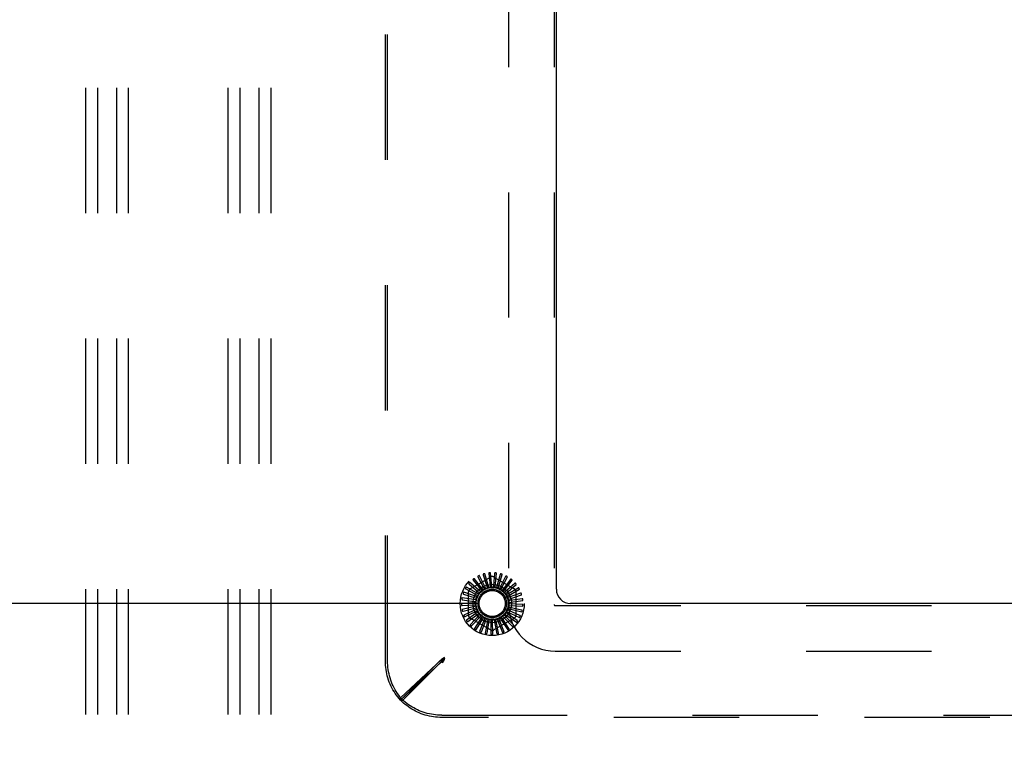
# Model space of a CAD drawing. Header units: inches. Extents: x 0 to 200, y 0 to 129.
# Tile 18 of 43: x 21.49 to 30.13, y 105.07 to 111.38. Entities that reach past the tile are written whole.
import ezdxf

# ---------------------------------------------------------------- set-up
doc = ezdxf.new("R2010")
doc.units = ezdxf.units.IN
doc.header["$LTSCALE"] = 11
doc.header["$MEASUREMENT"] = 0
doc.linetypes.add('HIDDEN', pattern=[0.2, 0.1, -0.1])
doc.layers.get('0').update_dxf_attribs({"linetype": 'CONTINUOUS'})
doc.layers.add('DEFAULT_2', color=8, linetype='HIDDEN')
doc.layers.add('DIMENSIONS', color=7, linetype='CONTINUOUS')
doc.styles.get("Standard").update_dxf_attribs({"font": 'arial.ttf'})
doc.dimstyles.new('DIMSTYLE_1', dxfattribs={"dimtxt": 0.882353, "dimasz": 1.176471, "dimexe": 0.09, "dimexo": 0.07, "dimgap": 0.0375, "dimtad": 0, "dimtih": 1, "dimtoh": 1, "dimzin": 4, "dimdsep": 46, "dimtxsty": 'Standard', "dimblk": '_FILLED', "dimblk1": '_FILLED', "dimblk2": '_FILLED', "dimcen": 0.09, "dimazin": 1, "dimtfac": 1, "dimtdec": 3, "dimtofl": 0, "dimtmove": 0, "dimatfit": 3, "dimldrblk": '_FILLED', "dimfxl": 0, "dimtolj": 1, "dimtzin": 4, "dimarcsym": 0})

# ---------------------------------------------------------------- blocks, each defined once
blk = doc.blocks.new('_FILLED')
at = {"color": 0, "linetype": 'ByBlock'}
blk.add_solid([(0, 0), (-1, 0.2), (-1, -0.2)], dxfattribs=at)
blk = doc.blocks.new('*D20')
at = {"layer": 'DIMENSIONS', "color": 2, "linetype": 'Continuous'}
for p, q in [((25.499, 114.2593), (15.3976, 114.2593)), ((16.4564, 114.2593), (16.4564, 111.1416)), ((16.4564, 106.2593), (16.4564, 109.3769)), ((25.499, 106.2593), (15.3976, 106.2593))]:
    blk.add_line(p, q, dxfattribs=at)
at = {"layer": 'DIMENSIONS', "color": 2, "linetype": 'Continuous', "xscale": 1.1764705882, "yscale": 1.1764705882, "zscale": 1.1764705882}
for p, rotation in [((16.4564, 114.2593), 90), ((16.4564, 106.2593), 270)]:
    blk.add_blockref('_FILLED', p, dxfattribs=dict(at, rotation=rotation))
at = {"layer": 'DIMENSIONS', "color": 2, "linetype": 'Continuous', "insert": (16.4564, 110.7004), "char_height": 0.88235, "width": 2.39777, "attachment_point": 2, "line_spacing_factor": 0.9}
blk.add_mtext('8.00', dxfattribs=at)
blk = doc.blocks.new('*D21')
at = {"layer": 'DIMENSIONS', "color": 2, "linetype": 'Continuous'}
for p, q in [((16.4564, 106.2593), (16.4564, 108.6122)), ((25.499, 106.2593), (15.3976, 106.2593)), ((17.745, 102.2593), (15.3976, 102.2593)), ((16.4564, 102.2593), (16.4564, 99.9063))]:
    blk.add_line(p, q, dxfattribs=at)
at = {"layer": 'DIMENSIONS', "color": 2, "linetype": 'Continuous', "xscale": 1.1764705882, "yscale": 1.1764705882, "zscale": 1.1764705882}
for p, rotation in [((16.4564, 106.2593), 270), ((16.4564, 102.2593), 90)]:
    blk.add_blockref('_FILLED', p, dxfattribs=dict(at, rotation=rotation))
at = {"layer": 'DIMENSIONS', "color": 2, "linetype": 'Continuous', "insert": (16.4564, 104.7004), "char_height": 0.88235, "width": 2.39777, "attachment_point": 2, "line_spacing_factor": 0.9}
blk.add_mtext('4.00', dxfattribs=at)

msp = doc.modelspace()

# ---------------------------------------------------------------- linework, layer by layer
at = {"color": 3, "linetype": 'Continuous'}
for p, q in [((26.1975, 106.3843), (26.1975, 114.1343)), ((42.0725, 106.2593), (26.3225, 106.2593))]:
    msp.add_line(p, q, dxfattribs=at)
msp.add_arc((26.3225, 106.3843), 0.125, 180, 270, dxfattribs=at)
at = {"layer": 'DEFAULT_2', "color": 8, "linetype": 'HIDDEN'}
for p, q in [((22.0661, 117.3843), (22.0661, 102.3843)), ((22.1701, 117.3843), (22.1701, 102.3843)), ((22.3371, 117.3843), (22.3371, 102.3843)), ((22.4411, 117.3843), (22.4411, 102.3843)), ((23.3161, 117.3843), (23.3161, 102.3843)), ((23.4201, 117.3843), (23.4201, 102.3843)), ((23.5871, 117.3843), (23.5871, 102.3843)), ((23.6911, 117.3843), (23.6911, 102.3843)), ((24.6975, 105.7548), (24.6975, 114.7637)), ((24.717, 105.7548), (24.717, 114.7637)), ((25.7785, 114.2683), (25.7785, 106.2503)), ((26.1785, 114.2683), (26.1785, 106.2503)), ((25.6056, 106.5222), (25.6164, 106.4167)), ((25.6327, 106.4035), (25.6208, 106.5279)), ((25.6558, 106.523), (25.6465, 106.4174)), ((25.6601, 106.4013), (25.6719, 106.5257)), ((25.5338, 106.3621), (25.4394, 106.4439)), ((25.4413, 106.388), (25.6204, 106.4914)), ((25.4681, 106.4645), (25.5342, 106.3816)), ((25.5551, 106.3794), (25.4779, 106.4776)), ((25.5099, 106.4924), (25.5592, 106.3985)), ((25.5793, 106.3923), (25.522, 106.5034)), ((25.5563, 106.5119), (25.5869, 106.4103)), ((25.6055, 106.4005), (25.5703, 106.5204)), ((25.6496, 106.4914), (25.8288, 106.388)), ((25.7054, 106.5143), (25.6762, 106.4123)), ((25.6865, 106.394), (25.7217, 106.5139)), ((25.7524, 106.4964), (25.7044, 106.4018)), ((25.7111, 106.3818), (25.7683, 106.4929)), ((25.7951, 106.4699), (25.7301, 106.3861)), ((25.7329, 106.3652), (25.8101, 106.4635)), ((25.8321, 106.4358), (25.7524, 106.3658)), ((25.5029, 106.3171), (25.3848, 106.358)), ((25.4037, 106.3878), (25.496, 106.3354)), ((25.5162, 106.3411), (25.408, 106.4035)), ((25.4267, 106.1558), (25.4267, 106.3627)), ((25.4322, 106.4292), (25.5129, 106.3603)), ((25.5129, 106.3603), (25.5237, 106.351)), ((25.5342, 106.3816), (25.5431, 106.3704)), ((25.5592, 106.3985), (25.5658, 106.3858)), ((25.5633, 106.3835), (25.563, 106.3834)), ((25.5869, 106.4103), (25.591, 106.3966)), ((25.6164, 106.4167), (25.6178, 106.4025)), ((25.6465, 106.4174), (25.6452, 106.4032)), ((25.6762, 106.4123), (25.6723, 106.3986)), ((25.7044, 106.4018), (25.698, 106.3891)), ((25.7301, 106.3861), (25.7214, 106.3748)), ((25.7524, 106.3658), (25.7417, 106.3564)), ((25.7512, 106.3448), (25.8456, 106.4266)), ((25.7653, 106.3213), (25.8735, 106.3838)), ((25.862, 106.3953), (25.7705, 106.3416)), ((25.8836, 106.3499), (25.7836, 106.3145)), ((25.8434, 106.3627), (25.8434, 106.1558)), ((25.4908, 106.2638), (25.366, 106.2579)), ((25.4943, 106.291), (25.3706, 106.3088)), ((25.3725, 106.2926), (25.4777, 106.2782)), ((25.3836, 106.3417), (25.4841, 106.3077)), ((25.4777, 106.2782), (25.4918, 106.2763)), ((25.4841, 106.3077), (25.4976, 106.3031)), ((25.496, 106.3354), (25.5084, 106.3283)), ((25.7705, 106.3416), (25.7581, 106.3344)), ((25.7836, 106.3145), (25.7701, 106.3098)), ((25.7746, 106.2955), (25.8927, 106.3364)), ((25.7914, 106.2854), (25.7773, 106.2833)), ((25.779, 106.2684), (25.9027, 106.2862)), ((25.8963, 106.3012), (25.7914, 106.2854)), ((25.371, 106.2423), (25.4769, 106.2481)), ((25.4926, 106.2365), (25.3711, 106.207)), ((25.3789, 106.1927), (25.4819, 106.2184)), ((25.4995, 106.2099), (25.3858, 106.158)), ((25.3962, 106.1454), (25.4924, 106.1902)), ((25.5113, 106.1852), (25.4095, 106.1127)), ((25.4769, 106.2481), (25.4911, 106.2489)), ((25.4819, 106.2184), (25.4957, 106.2218)), ((25.4924, 106.1902), (25.5053, 106.1962)), ((25.7662, 106.1703), (25.7545, 106.1785)), ((25.7611, 106.1891), (25.8747, 106.1372)), ((25.7807, 106.1967), (25.7677, 106.2026)), ((25.7721, 106.2143), (25.8935, 106.1848)), ((25.7899, 106.2254), (25.776, 106.2287)), ((25.7781, 106.241), (25.9029, 106.2351)), ((25.7935, 106.2553), (25.7792, 106.2559)), ((25.8775, 106.1533), (25.7807, 106.1967)), ((25.8931, 106.2011), (25.7899, 106.2254)), ((25.8995, 106.251), (25.7935, 106.2553)), ((26.1885, 106.2403), (42.2065, 106.2403)), ((25.422, 106.1023), (25.508, 106.1644)), ((25.5275, 106.1631), (25.4413, 106.0726)), ((25.6204, 106.0271), (25.4413, 106.1306)), ((25.4556, 106.0648), (25.5283, 106.1421)), ((25.5477, 106.1445), (25.4801, 106.0393)), ((25.4956, 106.0344), (25.5524, 106.124)), ((25.508, 106.1644), (25.5196, 106.1727)), ((25.571, 106.13), (25.5245, 106.014)), ((25.5283, 106.1421), (25.5381, 106.1525)), ((25.5407, 106.012), (25.5795, 106.1108)), ((25.5524, 106.124), (25.56, 106.136)), ((25.5966, 106.1202), (25.5729, 105.9975)), ((25.5795, 106.1108), (25.5847, 106.1241)), ((25.5892, 105.9987), (25.6086, 106.103)), ((25.6086, 106.103), (25.6112, 106.117)), ((25.6236, 106.1155), (25.6236, 105.9905)), ((25.6386, 106.1008), (25.6385, 106.1151)), ((25.6394, 105.9947), (25.6386, 106.1008)), ((25.8288, 106.1306), (25.6496, 106.0271)), ((25.651, 106.1159), (25.6747, 105.9932)), ((25.6685, 106.1043), (25.6658, 106.1183)), ((25.6893, 106.0003), (25.6685, 106.1043)), ((25.6779, 106.1215), (25.7243, 106.0055)), ((25.6973, 106.1135), (25.6919, 106.1267)), ((25.7374, 106.0153), (25.6973, 106.1135)), ((25.7031, 106.1321), (25.7707, 106.027)), ((25.7237, 106.1279), (25.716, 106.1399)), ((25.7817, 106.0391), (25.7237, 106.1279)), ((25.726, 106.1473), (25.8122, 106.0569)), ((25.747, 106.1471), (25.7371, 106.1573)), ((25.7455, 106.1665), (25.8473, 106.0941)), ((25.8207, 106.0708), (25.747, 106.1471)), ((25.853, 106.1093), (25.7662, 106.1703)), ((26.1885, 105.8403), (42.2065, 105.8403)), ((25.1894, 105.7673), (24.8298, 105.4302)), ((25.1894, 105.7478), (24.8298, 105.4107)), ((24.83, 105.4112), (25.1781, 105.7593)), ((24.8494, 105.4112), (25.1976, 105.7593)), ((25.1781, 105.7593), (25.1976, 105.7593)), ((25.2176, 105.7866), (25.1894, 105.7673)), ((25.1894, 105.7478), (25.1894, 105.7673)), ((25.2176, 105.7671), (25.1894, 105.7478)), ((25.2043, 105.7727), (25.1911, 105.766)), ((25.1976, 105.7593), (25.2176, 105.7866)), ((25.1976, 105.7398), (25.2176, 105.7671)), ((25.2009, 105.7627), (25.1976, 105.7593)), ((25.1976, 105.7398), (25.1976, 105.7593)), ((25.2075, 105.7693), (25.2009, 105.7627)), ((25.2176, 105.7793), (25.2043, 105.7727)), ((25.2176, 105.7793), (25.2075, 105.7693)), ((25.2176, 105.7793), (25.2076, 105.7692)), ((25.2176, 105.7793), (25.2109, 105.766)), ((25.2176, 105.7671), (25.2176, 105.7866)), ((24.8298, 105.4107), (24.8298, 105.4302)), ((24.83, 105.4112), (24.8494, 105.4112)), ((25.1931, 105.2788), (43.202, 105.2788)), ((43.202, 105.2593), (25.1931, 105.2593))]:
    msp.add_line(p, q, dxfattribs=at)
for points in [[(25.6077, 106.5282), (25.6072, 106.5281), (25.6068, 106.5279), (25.6065, 106.5277), (25.6062, 106.5273), (25.606, 106.527), (25.6058, 106.5266), (25.6056, 106.5261), (25.6055, 106.5257), (25.6055, 106.5251), (25.6055, 106.5246), (25.6054, 106.524), (25.6055, 106.5234), (25.6055, 106.5228), (25.6056, 106.5222)], [(25.6208, 106.5279), (25.6208, 106.5281), (25.6207, 106.5282), (25.6206, 106.5283), (25.6204, 106.5284), (25.6203, 106.5285), (25.6201, 106.5286), (25.6199, 106.5287), (25.6196, 106.5287), (25.6194, 106.5288), (25.6192, 106.5288), (25.6189, 106.5289), (25.6187, 106.5289), (25.6184, 106.5289), (25.6181, 106.5289), (25.6178, 106.5289), (25.6175, 106.5289), (25.6172, 106.5289), (25.6169, 106.5289), (25.6166, 106.5289), (25.6163, 106.5289)], [(25.6591, 106.5285), (25.6586, 106.5285), (25.6582, 106.5284), (25.6578, 106.5282), (25.6575, 106.528), (25.6572, 106.5277), (25.6569, 106.5273), (25.6567, 106.5269), (25.6565, 106.5264), (25.6563, 106.5259), (25.6562, 106.5254), (25.6561, 106.5248), (25.656, 106.5243), (25.6559, 106.5237), (25.6558, 106.523)], [(25.6719, 106.5257), (25.6719, 106.5259), (25.6719, 106.5261), (25.6718, 106.5262), (25.6716, 106.5263), (25.6715, 106.5265), (25.6713, 106.5266), (25.6711, 106.5267), (25.6709, 106.5268), (25.6707, 106.5269), (25.6705, 106.5269), (25.6702, 106.527), (25.67, 106.5271), (25.6697, 106.5272), (25.6695, 106.5272), (25.6692, 106.5273), (25.6689, 106.5274), (25.6686, 106.5274), (25.6683, 106.5275), (25.6679, 106.5275), (25.6676, 106.5276)], [(25.4297, 106.435), (25.4294, 106.4346), (25.4293, 106.4342), (25.4292, 106.4338), (25.4292, 106.4334), (25.4292, 106.433), (25.4294, 106.4326), (25.4296, 106.4321), (25.4299, 106.4317), (25.4302, 106.4313), (25.4305, 106.4309), (25.4309, 106.4305), (25.4313, 106.4301), (25.4318, 106.4296), (25.4322, 106.4292)], [(25.4394, 106.4439), (25.4392, 106.444), (25.4391, 106.444), (25.4389, 106.444), (25.4387, 106.444), (25.4385, 106.444), (25.4383, 106.4439), (25.4381, 106.4438), (25.4379, 106.4437), (25.4377, 106.4436), (25.4375, 106.4434), (25.4373, 106.4433), (25.4371, 106.4431), (25.4369, 106.4429), (25.4367, 106.4428), (25.4365, 106.4426), (25.4363, 106.4424), (25.4361, 106.4422), (25.4358, 106.4419), (25.4356, 106.4417), (25.4354, 106.4414)], [(25.4667, 106.4707), (25.4663, 106.4704), (25.4661, 106.47), (25.4659, 106.4696), (25.4658, 106.4692), (25.4658, 106.4688), (25.4659, 106.4684), (25.466, 106.4679), (25.4662, 106.4674), (25.4664, 106.467), (25.4667, 106.4665), (25.467, 106.466), (25.4673, 106.4655), (25.4677, 106.465), (25.4681, 106.4645)], [(25.4779, 106.4776), (25.4777, 106.4777), (25.4776, 106.4778), (25.4774, 106.4778), (25.4772, 106.4778), (25.477, 106.4778), (25.4768, 106.4778), (25.4766, 106.4777), (25.4764, 106.4776), (25.4762, 106.4776), (25.476, 106.4775), (25.4757, 106.4774), (25.4755, 106.4772), (25.4753, 106.4771), (25.475, 106.477), (25.4748, 106.4768), (25.4745, 106.4767), (25.4743, 106.4765), (25.474, 106.4763), (25.4737, 106.4761), (25.4735, 106.476)], [(25.5097, 106.4987), (25.5093, 106.4985), (25.509, 106.4982), (25.5088, 106.4978), (25.5086, 106.4974), (25.5085, 106.497), (25.5085, 106.4966), (25.5086, 106.4961), (25.5087, 106.4956), (25.5088, 106.4951), (25.509, 106.4946), (25.5092, 106.4941), (25.5094, 106.4935), (25.5097, 106.493), (25.5099, 106.4924)], [(25.522, 106.5034), (25.5219, 106.5035), (25.5218, 106.5036), (25.5216, 106.5037), (25.5214, 106.5037), (25.5212, 106.5038), (25.521, 106.5038), (25.5208, 106.5037), (25.5206, 106.5037), (25.5204, 106.5037), (25.5201, 106.5036), (25.5199, 106.5036), (25.5196, 106.5035), (25.5194, 106.5034), (25.5191, 106.5033), (25.5188, 106.5032), (25.5186, 106.5031), (25.5183, 106.503), (25.518, 106.5029), (25.5177, 106.5027), (25.5174, 106.5026)], [(25.5573, 106.5181), (25.5569, 106.5179), (25.5565, 106.5177), (25.5562, 106.5174), (25.556, 106.517), (25.5558, 106.5167), (25.5557, 106.5162), (25.5557, 106.5158), (25.5557, 106.5153), (25.5557, 106.5147), (25.5558, 106.5142), (25.5559, 106.5136), (25.556, 106.5131), (25.5561, 106.5125), (25.5563, 106.5119)], [(25.5703, 106.5204), (25.5702, 106.5205), (25.5701, 106.5206), (25.5699, 106.5207), (25.5698, 106.5208), (25.5696, 106.5209), (25.5694, 106.5209), (25.5691, 106.5209), (25.5689, 106.521), (25.5687, 106.521), (25.5684, 106.521), (25.5682, 106.5209), (25.5679, 106.5209), (25.5677, 106.5209), (25.5674, 106.5208), (25.5671, 106.5208), (25.5668, 106.5207), (25.5665, 106.5207), (25.5662, 106.5206), (25.5659, 106.5205), (25.5656, 106.5205)], [(25.7096, 106.519), (25.7091, 106.5191), (25.7087, 106.5191), (25.7083, 106.519), (25.7079, 106.5189), (25.7076, 106.5186), (25.7072, 106.5183), (25.7069, 106.5179), (25.7067, 106.5175), (25.7064, 106.5171), (25.7062, 106.5166), (25.706, 106.5161), (25.7058, 106.5155), (25.7056, 106.5149), (25.7054, 106.5143)], [(25.7217, 106.5139), (25.7217, 106.5141), (25.7217, 106.5143), (25.7216, 106.5144), (25.7215, 106.5146), (25.7214, 106.5147), (25.7212, 106.5149), (25.7211, 106.515), (25.7209, 106.5151), (25.7207, 106.5153), (25.7205, 106.5154), (25.7203, 106.5155), (25.72, 106.5156), (25.7198, 106.5158), (25.7195, 106.5159), (25.7193, 106.516), (25.719, 106.5161), (25.7187, 106.5162), (25.7184, 106.5163), (25.7181, 106.5164), (25.7178, 106.5165)], [(25.7574, 106.5002), (25.757, 106.5004), (25.7565, 106.5005), (25.7561, 106.5005), (25.7557, 106.5004), (25.7553, 106.5002), (25.755, 106.5), (25.7546, 106.4997), (25.7542, 106.4993), (25.7539, 106.4989), (25.7536, 106.4985), (25.7533, 106.498), (25.753, 106.4975), (25.7527, 106.497), (25.7524, 106.4964)], [(25.7683, 106.4929), (25.7684, 106.4931), (25.7684, 106.4933), (25.7684, 106.4934), (25.7683, 106.4936), (25.7682, 106.4938), (25.7681, 106.4939), (25.7679, 106.4941), (25.7678, 106.4943), (25.7676, 106.4944), (25.7674, 106.4946), (25.7672, 106.4948), (25.767, 106.4949), (25.7668, 106.4951), (25.7666, 106.4952), (25.7663, 106.4954), (25.7661, 106.4956), (25.7658, 106.4957), (25.7656, 106.4959), (25.7653, 106.4961), (25.765, 106.4963)], [(25.8008, 106.4727), (25.8004, 106.473), (25.8, 106.4731), (25.7996, 106.4732), (25.7992, 106.4732), (25.7987, 106.4731), (25.7983, 106.4729), (25.7979, 106.4727), (25.7975, 106.4724), (25.7971, 106.4721), (25.7967, 106.4717), (25.7963, 106.4713), (25.7959, 106.4709), (25.7955, 106.4704), (25.7951, 106.4699)], [(25.8101, 106.4635), (25.8102, 106.4636), (25.8103, 106.4638), (25.8103, 106.464), (25.8102, 106.4641), (25.8102, 106.4643), (25.8101, 106.4645), (25.81, 106.4647), (25.8098, 106.4649), (25.8097, 106.4651), (25.8096, 106.4653), (25.8094, 106.4655), (25.8092, 106.4657), (25.8091, 106.4659), (25.8089, 106.4661), (25.8087, 106.4663), (25.8085, 106.4665), (25.8082, 106.4667), (25.808, 106.4669), (25.8078, 106.4671), (25.8075, 106.4673)], [(25.8382, 106.4375), (25.8379, 106.4378), (25.8375, 106.438), (25.8371, 106.4382), (25.8367, 106.4382), (25.8363, 106.4382), (25.8358, 106.4381), (25.8354, 106.438), (25.8349, 106.4378), (25.8345, 106.4375), (25.834, 106.4373), (25.8335, 106.4369), (25.8331, 106.4366), (25.8326, 106.4362), (25.8321, 106.4358)], [(25.3848, 106.358), (25.3846, 106.358), (25.3844, 106.358), (25.3843, 106.3579), (25.3841, 106.3578), (25.384, 106.3577), (25.3838, 106.3576), (25.3837, 106.3574), (25.3835, 106.3572), (25.3834, 106.357), (25.3832, 106.3568), (25.3831, 106.3566), (25.383, 106.3564), (25.3828, 106.3562), (25.3827, 106.3559), (25.3826, 106.3557), (25.3825, 106.3554), (25.3823, 106.3551), (25.3822, 106.3548), (25.3821, 106.3545), (25.382, 106.3542)], [(25.4001, 106.393), (25.4, 106.3926), (25.3999, 106.3921), (25.3999, 106.3917), (25.3999, 106.3913), (25.4001, 106.3909), (25.4003, 106.3905), (25.4006, 106.3901), (25.4009, 106.3898), (25.4013, 106.3894), (25.4017, 106.3891), (25.4022, 106.3888), (25.4027, 106.3884), (25.4032, 106.3881), (25.4037, 106.3878)], [(25.408, 106.4035), (25.4078, 106.4036), (25.4076, 106.4036), (25.4075, 106.4036), (25.4073, 106.4035), (25.4071, 106.4034), (25.4069, 106.4033), (25.4068, 106.4032), (25.4066, 106.403), (25.4064, 106.4029), (25.4063, 106.4027), (25.4061, 106.4025), (25.4059, 106.4023), (25.4057, 106.4021), (25.4056, 106.4019), (25.4054, 106.4017), (25.4052, 106.4014), (25.405, 106.4012), (25.4049, 106.4009), (25.4047, 106.4006), (25.4045, 106.4003)], [(25.5237, 106.351), (25.5236, 106.3504), (25.5234, 106.3498), (25.5231, 106.3493), (25.5228, 106.3487), (25.5225, 106.3482), (25.5221, 106.3478)], [(25.5338, 106.3621), (25.5356, 106.3635), (25.5373, 106.3649), (25.5391, 106.3662), (25.5409, 106.3675)], [(25.5431, 106.3704), (25.5428, 106.3699), (25.5425, 106.3693), (25.5422, 106.3688), (25.5418, 106.3683), (25.5413, 106.3679), (25.5409, 106.3675)], [(25.5551, 106.3794), (25.5564, 106.3801), (25.5577, 106.3808), (25.559, 106.3814), (25.5604, 106.3821), (25.5617, 106.3828), (25.563, 106.3834)], [(25.5658, 106.3858), (25.5655, 106.3854), (25.5651, 106.3849), (25.5647, 106.3845), (25.5643, 106.3841), (25.5638, 106.3838), (25.5633, 106.3835)], [(25.5793, 106.3923), (25.5814, 106.393), (25.5835, 106.3936), (25.5857, 106.3942), (25.5878, 106.3948)], [(25.591, 106.3966), (25.5906, 106.3962), (25.5901, 106.3958), (25.5895, 106.3955), (25.589, 106.3952), (25.5884, 106.395), (25.5878, 106.3948)], [(25.6055, 106.4005), (25.6077, 106.4007), (25.6099, 106.4009), (25.6121, 106.4011), (25.6143, 106.4013)], [(25.6178, 106.4025), (25.6173, 106.4021), (25.6167, 106.4019), (25.6161, 106.4016), (25.6155, 106.4014), (25.6149, 106.4013), (25.6143, 106.4013)], [(25.6327, 106.4035), (25.6349, 106.4033), (25.6372, 106.4031), (25.6394, 106.4029), (25.6416, 106.4026)], [(25.6452, 106.4032), (25.6446, 106.4029), (25.644, 106.4027), (25.6434, 106.4026), (25.6428, 106.4026), (25.6422, 106.4026), (25.6416, 106.4026)], [(25.6601, 106.4013), (25.6622, 106.4007), (25.6643, 106.4001), (25.6665, 106.3995), (25.6686, 106.3988)], [(25.6723, 106.3986), (25.6717, 106.3985), (25.671, 106.3984), (25.6704, 106.3984), (25.6698, 106.3985), (25.6692, 106.3986), (25.6686, 106.3988)], [(25.6865, 106.394), (25.6885, 106.393), (25.6905, 106.392), (25.6924, 106.391), (25.6944, 106.3899)], [(25.698, 106.3891), (25.6973, 106.3891), (25.6967, 106.3891), (25.6961, 106.3892), (25.6955, 106.3894), (25.6949, 106.3896), (25.6944, 106.3899)], [(25.7111, 106.3818), (25.7128, 106.3805), (25.7146, 106.3791), (25.7163, 106.3777), (25.718, 106.3763)], [(25.7214, 106.3748), (25.7208, 106.3749), (25.7202, 106.3751), (25.7196, 106.3753), (25.719, 106.3756), (25.7185, 106.3759), (25.718, 106.3763)], [(25.7329, 106.3652), (25.7344, 106.3636), (25.7358, 106.3619), (25.7373, 106.3602), (25.7387, 106.3585)], [(25.7417, 106.3564), (25.7411, 106.3566), (25.7406, 106.3569), (25.74, 106.3572), (25.7395, 106.3576), (25.7391, 106.358), (25.7387, 106.3585)], [(25.8456, 106.4266), (25.8457, 106.4268), (25.8458, 106.4269), (25.8458, 106.4271), (25.8458, 106.4273), (25.8458, 106.4275), (25.8457, 106.4277), (25.8457, 106.4279), (25.8456, 106.4281), (25.8455, 106.4283), (25.8454, 106.4285), (25.8453, 106.4288), (25.8452, 106.429), (25.845, 106.4292), (25.8449, 106.4294), (25.8447, 106.4297), (25.8445, 106.4299), (25.8444, 106.4302), (25.8442, 106.4304), (25.844, 106.4307), (25.8437, 106.431)], [(25.8683, 106.3958), (25.868, 106.3962), (25.8677, 106.3965), (25.8673, 106.3967), (25.8669, 106.3968), (25.8665, 106.3969), (25.866, 106.3969), (25.8656, 106.3968), (25.8651, 106.3967), (25.8646, 106.3966), (25.8641, 106.3964), (25.8636, 106.3962), (25.863, 106.3959), (25.8625, 106.3956), (25.862, 106.3953)], [(25.8735, 106.3838), (25.8736, 106.3839), (25.8737, 106.384), (25.8738, 106.3842), (25.8738, 106.3844), (25.8738, 106.3846), (25.8738, 106.3848), (25.8738, 106.385), (25.8737, 106.3852), (25.8737, 106.3854), (25.8736, 106.3857), (25.8736, 106.3859), (25.8735, 106.3861), (25.8734, 106.3864), (25.8733, 106.3867), (25.8732, 106.3869), (25.873, 106.3872), (25.8729, 106.3875), (25.8728, 106.3878), (25.8726, 106.3881), (25.8725, 106.3884)], [(25.8899, 106.3492), (25.8897, 106.3496), (25.8894, 106.35), (25.8891, 106.3503), (25.8887, 106.3505), (25.8883, 106.3506), (25.8879, 106.3507), (25.8874, 106.3507), (25.887, 106.3507), (25.8864, 106.3507), (25.8859, 106.3506), (25.8853, 106.3504), (25.8848, 106.3503), (25.8842, 106.3501), (25.8836, 106.3499)], [(25.3673, 106.2961), (25.3673, 106.2956), (25.3673, 106.2952), (25.3675, 106.2948), (25.3677, 106.2945), (25.368, 106.2942), (25.3683, 106.2939), (25.3687, 106.2936), (25.3692, 106.2934), (25.3697, 106.2932), (25.3702, 106.2931), (25.3707, 106.2929), (25.3713, 106.2928), (25.3719, 106.2927), (25.3725, 106.2926)], [(25.3706, 106.3088), (25.3704, 106.3088), (25.3703, 106.3088), (25.3701, 106.3087), (25.37, 106.3086), (25.3699, 106.3084), (25.3697, 106.3082), (25.3696, 106.3081), (25.3695, 106.3079), (25.3694, 106.3076), (25.3693, 106.3074), (25.3692, 106.3072), (25.3691, 106.3069), (25.3691, 106.3067), (25.369, 106.3064), (25.3689, 106.3061), (25.3688, 106.3059), (25.3688, 106.3055), (25.3687, 106.3052), (25.3686, 106.3049), (25.3686, 106.3046)], [(25.3791, 106.3461), (25.379, 106.3457), (25.379, 106.3452), (25.379, 106.3448), (25.3792, 106.3444), (25.3794, 106.3441), (25.3797, 106.3437), (25.3801, 106.3434), (25.3805, 106.3431), (25.3809, 106.3429), (25.3814, 106.3426), (25.3819, 106.3424), (25.3824, 106.3421), (25.383, 106.3419), (25.3836, 106.3417)], [(25.4908, 106.2638), (25.4911, 106.2661), (25.4914, 106.2683), (25.4918, 106.2705), (25.4922, 106.2726)], [(25.4918, 106.2763), (25.492, 106.2757), (25.4921, 106.2751), (25.4922, 106.2745), (25.4923, 106.2739), (25.4922, 106.2733), (25.4922, 106.2726)], [(25.4943, 106.291), (25.495, 106.2932), (25.4957, 106.2953), (25.4965, 106.2974), (25.4973, 106.2994)], [(25.4976, 106.3031), (25.4977, 106.3025), (25.4977, 106.3019), (25.4977, 106.3012), (25.4976, 106.3006), (25.4975, 106.3), (25.4973, 106.2994)], [(25.5029, 106.3171), (25.5039, 106.319), (25.5051, 106.321), (25.5062, 106.3229), (25.5074, 106.3248)], [(25.5084, 106.3283), (25.5083, 106.3277), (25.5083, 106.3271), (25.5081, 106.3265), (25.5079, 106.3259), (25.5077, 106.3253), (25.5074, 106.3248)], [(25.5162, 106.3411), (25.5176, 106.3428), (25.5191, 106.3445), (25.5206, 106.3461), (25.5221, 106.3478)], [(25.7512, 106.3448), (25.7523, 106.3429), (25.7534, 106.341), (25.7545, 106.339), (25.7556, 106.3371)], [(25.7581, 106.3344), (25.7576, 106.3348), (25.7571, 106.3351), (25.7567, 106.3356), (25.7563, 106.336), (25.7559, 106.3365), (25.7556, 106.3371)], [(25.7653, 106.3213), (25.766, 106.3192), (25.7668, 106.3171), (25.7675, 106.315), (25.7681, 106.3128)], [(25.7701, 106.3098), (25.7697, 106.3102), (25.7693, 106.3107), (25.7689, 106.3112), (25.7686, 106.3117), (25.7683, 106.3123), (25.7681, 106.3128)], [(25.7746, 106.2955), (25.775, 106.2933), (25.7753, 106.2911), (25.7756, 106.2889), (25.7759, 106.2867)], [(25.7773, 106.2833), (25.7769, 106.2838), (25.7766, 106.2843), (25.7763, 106.2849), (25.7761, 106.2855), (25.776, 106.2861), (25.7759, 106.2867)], [(25.779, 106.2684), (25.7789, 106.2662), (25.7788, 106.264), (25.7787, 106.2618), (25.7785, 106.2595)], [(25.8927, 106.3364), (25.8929, 106.3365), (25.893, 106.3366), (25.8931, 106.3367), (25.8932, 106.3369), (25.8932, 106.3371), (25.8932, 106.3373), (25.8933, 106.3375), (25.8933, 106.3377), (25.8933, 106.338), (25.8932, 106.3382), (25.8932, 106.3385), (25.8932, 106.3387), (25.8931, 106.339), (25.8931, 106.3393), (25.893, 106.3395), (25.893, 106.3398), (25.8929, 106.3401), (25.8928, 106.3404), (25.8927, 106.3407), (25.8926, 106.341)], [(25.9023, 106.2994), (25.9022, 106.2998), (25.902, 106.3002), (25.9017, 106.3005), (25.9014, 106.3008), (25.9011, 106.301), (25.9006, 106.3012), (25.9002, 106.3013), (25.8997, 106.3014), (25.8992, 106.3014), (25.8986, 106.3014), (25.8981, 106.3014), (25.8975, 106.3014), (25.8969, 106.3013), (25.8963, 106.3012)], [(25.9027, 106.2862), (25.9028, 106.2863), (25.903, 106.2864), (25.9031, 106.2865), (25.9032, 106.2866), (25.9033, 106.2868), (25.9033, 106.287), (25.9034, 106.2872), (25.9034, 106.2874), (25.9035, 106.2877), (25.9035, 106.2879), (25.9035, 106.2882), (25.9035, 106.2884), (25.9036, 106.2887), (25.9036, 106.289), (25.9036, 106.2893), (25.9035, 106.2896), (25.9035, 106.2899), (25.9035, 106.2902), (25.9035, 106.2905), (25.9034, 106.2909)], [(25.366, 106.2579), (25.3658, 106.2579), (25.3657, 106.2578), (25.3656, 106.2577), (25.3655, 106.2575), (25.3654, 106.2573), (25.3653, 106.2571), (25.3652, 106.2569), (25.3651, 106.2567), (25.3651, 106.2565), (25.365, 106.2563), (25.365, 106.256), (25.3649, 106.2558), (25.3649, 106.2555), (25.3649, 106.2552), (25.3648, 106.2549), (25.3648, 106.2546), (25.3648, 106.2543), (25.3648, 106.254), (25.3648, 106.2537), (25.3648, 106.2534)], [(25.3651, 106.2448), (25.3652, 106.2443), (25.3654, 106.2439), (25.3656, 106.2435), (25.3659, 106.2432), (25.3662, 106.243), (25.3666, 106.2428), (25.367, 106.2426), (25.3675, 106.2425), (25.368, 106.2424), (25.3686, 106.2424), (25.3691, 106.2423), (25.3697, 106.2423), (25.3703, 106.2423), (25.371, 106.2423)], [(25.3711, 106.207), (25.371, 106.2069), (25.3708, 106.2068), (25.3707, 106.2067), (25.3707, 106.2065), (25.3706, 106.2063), (25.3705, 106.2061), (25.3705, 106.2059), (25.3705, 106.2057), (25.3705, 106.2055), (25.3705, 106.2052), (25.3705, 106.205), (25.3705, 106.2047), (25.3705, 106.2044), (25.3705, 106.2042), (25.3705, 106.2039), (25.3706, 106.2036), (25.3706, 106.2033), (25.3707, 106.203), (25.3708, 106.2026), (25.3708, 106.2023)], [(25.3728, 106.194), (25.3729, 106.1935), (25.3731, 106.1931), (25.3734, 106.1928), (25.3738, 106.1926), (25.3742, 106.1924), (25.3746, 106.1923), (25.375, 106.1922), (25.3755, 106.1922), (25.3761, 106.1922), (25.3766, 106.1922), (25.3772, 106.1923), (25.3777, 106.1924), (25.3783, 106.1925), (25.3789, 106.1927)], [(25.4911, 106.2489), (25.4915, 106.2483), (25.4917, 106.2478), (25.4919, 106.2472), (25.4921, 106.2466), (25.4922, 106.246), (25.4922, 106.2454)], [(25.4926, 106.2365), (25.4924, 106.2387), (25.4923, 106.2409), (25.4922, 106.2431), (25.4922, 106.2454)], [(25.4957, 106.2218), (25.4961, 106.2214), (25.4965, 106.2209), (25.4968, 106.2203), (25.4971, 106.2198), (25.4973, 106.2192), (25.4974, 106.2186)], [(25.4995, 106.2099), (25.4989, 106.2121), (25.4984, 106.2142), (25.4979, 106.2164), (25.4974, 106.2186)], [(25.5053, 106.1962), (25.5058, 106.1958), (25.5062, 106.1953), (25.5067, 106.1949), (25.507, 106.1944), (25.5073, 106.1938), (25.5076, 106.1933)], [(25.5113, 106.1852), (25.5103, 106.1872), (25.5094, 106.1892), (25.5085, 106.1912), (25.5076, 106.1933)], [(25.7545, 106.1785), (25.7546, 106.1791), (25.7548, 106.1797), (25.755, 106.1803), (25.7552, 106.1809), (25.7555, 106.1814), (25.7559, 106.1819)], [(25.7611, 106.1891), (25.7598, 106.1873), (25.7585, 106.1855), (25.7572, 106.1837), (25.7559, 106.1819)], [(25.7677, 106.2026), (25.7676, 106.2032), (25.7677, 106.2038), (25.7677, 106.2044), (25.7679, 106.205), (25.7681, 106.2056), (25.7683, 106.2062)], [(25.7721, 106.2143), (25.7712, 106.2122), (25.7703, 106.2102), (25.7693, 106.2082), (25.7683, 106.2062)], [(25.776, 106.2287), (25.7758, 106.2293), (25.7758, 106.2299), (25.7757, 106.2305), (25.7757, 106.2312), (25.7758, 106.2318), (25.776, 106.2324)], [(25.7781, 106.241), (25.7776, 106.2388), (25.7771, 106.2367), (25.7765, 106.2345), (25.776, 106.2324)], [(25.7792, 106.2559), (25.779, 106.2565), (25.7788, 106.2571), (25.7786, 106.2577), (25.7785, 106.2583), (25.7785, 106.2589), (25.7785, 106.2595)], [(25.8981, 106.1971), (25.8981, 106.1976), (25.8981, 106.198), (25.898, 106.1984), (25.8978, 106.1988), (25.8975, 106.1992), (25.8972, 106.1995), (25.8968, 106.1997), (25.8964, 106.2), (25.8959, 106.2002), (25.8954, 106.2004), (25.8949, 106.2006), (25.8943, 106.2008), (25.8937, 106.201), (25.8931, 106.2011)], [(25.8935, 106.1848), (25.8937, 106.1848), (25.8939, 106.1848), (25.894, 106.1849), (25.8942, 106.185), (25.8943, 106.1851), (25.8944, 106.1853), (25.8946, 106.1855), (25.8947, 106.1857), (25.8948, 106.1859), (25.8949, 106.1861), (25.895, 106.1863), (25.8952, 106.1865), (25.8953, 106.1868), (25.8954, 106.187), (25.8955, 106.1873), (25.8956, 106.1876), (25.8957, 106.1879), (25.8958, 106.1882), (25.8959, 106.1885), (25.8959, 106.1888)], [(25.9051, 106.248), (25.905, 106.2485), (25.9049, 106.2489), (25.9047, 106.2493), (25.9045, 106.2496), (25.9042, 106.2499), (25.9038, 106.2502), (25.9034, 106.2504), (25.9029, 106.2505), (25.9024, 106.2507), (25.9019, 106.2508), (25.9013, 106.2509), (25.9007, 106.2509), (25.9001, 106.251), (25.8995, 106.251)], [(25.9029, 106.2351), (25.9031, 106.2351), (25.9033, 106.2352), (25.9034, 106.2353), (25.9035, 106.2354), (25.9036, 106.2356), (25.9038, 106.2357), (25.9038, 106.2359), (25.9039, 106.2361), (25.904, 106.2364), (25.9041, 106.2366), (25.9042, 106.2368), (25.9042, 106.2371), (25.9043, 106.2373), (25.9043, 106.2376), (25.9044, 106.2379), (25.9044, 106.2382), (25.9045, 106.2385), (25.9045, 106.2388), (25.9045, 106.2392), (25.9046, 106.2395)], [(25.3858, 106.158), (25.3857, 106.1579), (25.3855, 106.1578), (25.3855, 106.1576), (25.3854, 106.1574), (25.3854, 106.1572), (25.3854, 106.157), (25.3854, 106.1568), (25.3854, 106.1566), (25.3854, 106.1564), (25.3855, 106.1561), (25.3855, 106.1559), (25.3856, 106.1556), (25.3856, 106.1554), (25.3857, 106.1551), (25.3858, 106.1548), (25.3859, 106.1545), (25.386, 106.1543), (25.3861, 106.154), (25.3862, 106.1536), (25.3864, 106.1533)], [(25.3899, 106.1455), (25.3901, 106.1451), (25.3904, 106.1448), (25.3907, 106.1445), (25.3911, 106.1444), (25.3915, 106.1443), (25.392, 106.1442), (25.3924, 106.1442), (25.3929, 106.1443), (25.3934, 106.1444), (25.394, 106.1445), (25.3945, 106.1447), (25.395, 106.1449), (25.3956, 106.1452), (25.3962, 106.1454)], [(25.4095, 106.1127), (25.4093, 106.1126), (25.4093, 106.1124), (25.4092, 106.1122), (25.4092, 106.112), (25.4092, 106.1119), (25.4092, 106.1116), (25.4093, 106.1114), (25.4093, 106.1112), (25.4094, 106.111), (25.4095, 106.1108), (25.4096, 106.1105), (25.4097, 106.1103), (25.4098, 106.1101), (25.4099, 106.1098), (25.4101, 106.1096), (25.4102, 106.1093), (25.4104, 106.109), (25.4105, 106.1087), (25.4107, 106.1085), (25.4109, 106.1082)], [(25.4158, 106.1012), (25.4161, 106.1008), (25.4165, 106.1006), (25.4169, 106.1004), (25.4173, 106.1003), (25.4177, 106.1002), (25.4181, 106.1003), (25.4186, 106.1004), (25.4191, 106.1006), (25.4195, 106.1008), (25.42, 106.101), (25.4205, 106.1013), (25.421, 106.1016), (25.4215, 106.1019), (25.422, 106.1023)], [(25.5196, 106.1727), (25.5202, 106.1725), (25.5207, 106.1721), (25.5212, 106.1717), (25.5216, 106.1713), (25.522, 106.1709), (25.5224, 106.1704)], [(25.5275, 106.1631), (25.5262, 106.1649), (25.5249, 106.1667), (25.5236, 106.1685), (25.5224, 106.1704)], [(25.5381, 106.1525), (25.5387, 106.1523), (25.5392, 106.1521), (25.5398, 106.1518), (25.5403, 106.1515), (25.5408, 106.1511), (25.5413, 106.1507)], [(25.5477, 106.1445), (25.546, 106.146), (25.5444, 106.1475), (25.5428, 106.1491), (25.5413, 106.1507)], [(25.56, 106.136), (25.5606, 106.136), (25.5612, 106.1359), (25.5619, 106.1357), (25.5624, 106.1355), (25.563, 106.1352), (25.5635, 106.1349)], [(25.571, 106.13), (25.5691, 106.1312), (25.5672, 106.1324), (25.5653, 106.1336), (25.5635, 106.1349)], [(25.5847, 106.1241), (25.5853, 106.1241), (25.5859, 106.1241), (25.5866, 106.1241), (25.5872, 106.124), (25.5878, 106.1238), (25.5883, 106.1236)], [(25.5966, 106.1202), (25.5945, 106.121), (25.5924, 106.1218), (25.5904, 106.1227), (25.5883, 106.1236)], [(25.6112, 106.117), (25.6118, 106.1172), (25.6124, 106.1173), (25.613, 106.1174), (25.6136, 106.1174), (25.6143, 106.1173), (25.6149, 106.1172)], [(25.6236, 106.1155), (25.6214, 106.1159), (25.6192, 106.1163), (25.617, 106.1167), (25.6149, 106.1172)], [(25.6385, 106.1151), (25.6391, 106.1153), (25.6397, 106.1156), (25.6403, 106.1158), (25.6409, 106.1159), (25.6415, 106.1159), (25.6421, 106.116)], [(25.651, 106.1159), (25.6488, 106.1159), (25.6466, 106.1159), (25.6443, 106.1159), (25.6421, 106.116)], [(25.6658, 106.1183), (25.6663, 106.1187), (25.6668, 106.1191), (25.6673, 106.1193), (25.6679, 106.1196), (25.6685, 106.1198), (25.6691, 106.1199)], [(25.6779, 106.1215), (25.6757, 106.1211), (25.6735, 106.1206), (25.6713, 106.1202), (25.6691, 106.1199)], [(25.6919, 106.1267), (25.6923, 106.1272), (25.6927, 106.1276), (25.6932, 106.128), (25.6938, 106.1283), (25.6943, 106.1286), (25.6949, 106.1289)], [(25.7031, 106.1321), (25.7011, 106.1313), (25.699, 106.1304), (25.697, 106.1296), (25.6949, 106.1289)], [(25.716, 106.1399), (25.7163, 106.1404), (25.7166, 106.1409), (25.717, 106.1414), (25.7175, 106.1418), (25.718, 106.1422), (25.7185, 106.1425)], [(25.726, 106.1473), (25.7241, 106.1461), (25.7223, 106.1449), (25.7204, 106.1437), (25.7185, 106.1425)], [(25.7371, 106.1573), (25.7373, 106.1579), (25.7375, 106.1585), (25.7379, 106.159), (25.7382, 106.1595), (25.7386, 106.16), (25.7391, 106.1604)], [(25.7455, 106.1665), (25.7439, 106.165), (25.7423, 106.1634), (25.7407, 106.1619), (25.7391, 106.1604)], [(25.8473, 106.0941), (25.8475, 106.094), (25.8476, 106.094), (25.8478, 106.094), (25.848, 106.094), (25.8482, 106.0941), (25.8484, 106.0942), (25.8486, 106.0943), (25.8487, 106.0944), (25.8489, 106.0946), (25.8491, 106.0947), (25.8493, 106.0949), (25.8495, 106.0951), (25.8497, 106.0953), (25.8499, 106.0955), (25.8501, 106.0957), (25.8503, 106.0959), (25.8505, 106.0961), (25.8507, 106.0964), (25.8509, 106.0966), (25.851, 106.0968)], [(25.8561, 106.1038), (25.8564, 106.1042), (25.8565, 106.1046), (25.8565, 106.1051), (25.8565, 106.1055), (25.8564, 106.1059), (25.8562, 106.1063), (25.8559, 106.1067), (25.8556, 106.1071), (25.8553, 106.1075), (25.8549, 106.1079), (25.8545, 106.1082), (25.854, 106.1086), (25.8535, 106.109), (25.853, 106.1093)], [(25.8747, 106.1372), (25.8749, 106.1372), (25.8751, 106.1372), (25.8753, 106.1372), (25.8754, 106.1373), (25.8756, 106.1374), (25.8758, 106.1375), (25.8759, 106.1377), (25.8761, 106.1379), (25.8762, 106.138), (25.8764, 106.1382), (25.8765, 106.1384), (25.8767, 106.1386), (25.8768, 106.1388), (25.877, 106.1391), (25.8771, 106.1393), (25.8773, 106.1396), (25.8775, 106.1398), (25.8776, 106.1401), (25.8778, 106.1404), (25.8779, 106.1407)], [(25.8815, 106.1485), (25.8817, 106.1489), (25.8817, 106.1494), (25.8817, 106.1498), (25.8816, 106.1502), (25.8814, 106.1506), (25.8811, 106.1509), (25.8808, 106.1513), (25.8805, 106.1516), (25.88, 106.1519), (25.8796, 106.1522), (25.8791, 106.1525), (25.8786, 106.1528), (25.878, 106.1531), (25.8775, 106.1533)], [(25.4413, 106.0726), (25.4412, 106.0725), (25.4411, 106.0723), (25.4411, 106.0722), (25.4411, 106.072), (25.4412, 106.0718), (25.4413, 106.0716), (25.4413, 106.0714), (25.4414, 106.0712), (25.4416, 106.071), (25.4417, 106.0708), (25.4418, 106.0706), (25.442, 106.0703), (25.4421, 106.0701), (25.4423, 106.0699), (25.4425, 106.0697), (25.4427, 106.0695), (25.4429, 106.0692), (25.4431, 106.069), (25.4433, 106.0687), (25.4436, 106.0685)], [(25.4497, 106.0625), (25.4501, 106.0623), (25.4505, 106.0621), (25.4509, 106.062), (25.4513, 106.0619), (25.4517, 106.062), (25.4521, 106.0621), (25.4526, 106.0623), (25.453, 106.0625), (25.4534, 106.0628), (25.4539, 106.0632), (25.4543, 106.0635), (25.4547, 106.0639), (25.4552, 106.0644), (25.4556, 106.0648)], [(25.4801, 106.0393), (25.48, 106.0392), (25.48, 106.039), (25.48, 106.0388), (25.4801, 106.0387), (25.4802, 106.0385), (25.4803, 106.0383), (25.4804, 106.0381), (25.4805, 106.0379), (25.4807, 106.0378), (25.4808, 106.0376), (25.481, 106.0374), (25.4812, 106.0372), (25.4814, 106.037), (25.4816, 106.0369), (25.4818, 106.0367), (25.4821, 106.0365), (25.4823, 106.0363), (25.4826, 106.0361), (25.4828, 106.0359), (25.4831, 106.0358)], [(25.4903, 106.031), (25.4907, 106.0308), (25.4911, 106.0307), (25.4915, 106.0307), (25.492, 106.0307), (25.4924, 106.0309), (25.4927, 106.0311), (25.4931, 106.0313), (25.4935, 106.0317), (25.4939, 106.032), (25.4942, 106.0324), (25.4946, 106.0329), (25.495, 106.0333), (25.4953, 106.0338), (25.4956, 106.0344)], [(25.5245, 106.014), (25.5245, 106.0138), (25.5245, 106.0137), (25.5245, 106.0135), (25.5246, 106.0133), (25.5248, 106.0132), (25.5249, 106.013), (25.525, 106.0129), (25.5252, 106.0127), (25.5254, 106.0126), (25.5256, 106.0124), (25.5258, 106.0123), (25.526, 106.0121), (25.5262, 106.012), (25.5265, 106.0118), (25.5267, 106.0117), (25.527, 106.0116), (25.5273, 106.0114), (25.5276, 106.0113), (25.5279, 106.0111), (25.5282, 106.011)], [(25.5361, 106.0078), (25.5365, 106.0076), (25.537, 106.0076), (25.5374, 106.0076), (25.5378, 106.0078), (25.5382, 106.008), (25.5385, 106.0083), (25.5388, 106.0086), (25.5391, 106.009), (25.5394, 106.0094), (25.5397, 106.0099), (25.54, 106.0104), (25.5402, 106.0109), (25.5405, 106.0115), (25.5407, 106.012)], [(25.7243, 106.0055), (25.7244, 106.0054), (25.7245, 106.0052), (25.7247, 106.0052), (25.7248, 106.0051), (25.725, 106.0051), (25.7252, 106.005), (25.7255, 106.005), (25.7257, 106.005), (25.7259, 106.0051), (25.7262, 106.0051), (25.7264, 106.0051), (25.7267, 106.0052), (25.7269, 106.0052), (25.7272, 106.0053), (25.7275, 106.0054), (25.7278, 106.0055), (25.7281, 106.0055), (25.7284, 106.0056), (25.7287, 106.0057), (25.7289, 106.0058)], [(25.737, 106.009), (25.7374, 106.0092), (25.7377, 106.0095), (25.738, 106.0098), (25.7382, 106.0102), (25.7383, 106.0106), (25.7384, 106.011), (25.7384, 106.0115), (25.7383, 106.012), (25.7383, 106.0125), (25.7381, 106.013), (25.738, 106.0136), (25.7378, 106.0141), (25.7376, 106.0147), (25.7374, 106.0153)], [(25.7707, 106.027), (25.7708, 106.0269), (25.771, 106.0268), (25.7711, 106.0267), (25.7713, 106.0267), (25.7715, 106.0267), (25.7717, 106.0267), (25.7719, 106.0268), (25.7722, 106.0268), (25.7724, 106.0269), (25.7726, 106.0269), (25.7729, 106.027), (25.7731, 106.0271), (25.7733, 106.0272), (25.7736, 106.0273), (25.7739, 106.0275), (25.7741, 106.0276), (25.7744, 106.0277), (25.7747, 106.0279), (25.775, 106.0281), (25.7753, 106.0282)], [(25.7825, 106.0328), (25.7829, 106.0331), (25.7832, 106.0334), (25.7834, 106.0338), (25.7835, 106.0342), (25.7835, 106.0346), (25.7835, 106.0351), (25.7834, 106.0355), (25.7833, 106.036), (25.7831, 106.0365), (25.7829, 106.037), (25.7826, 106.0375), (25.7823, 106.038), (25.782, 106.0385), (25.7817, 106.0391)], [(25.8122, 106.0569), (25.8124, 106.0568), (25.8125, 106.0567), (25.8127, 106.0567), (25.8129, 106.0567), (25.8131, 106.0567), (25.8133, 106.0568), (25.8135, 106.0569), (25.8137, 106.057), (25.8139, 106.0571), (25.8141, 106.0572), (25.8143, 106.0573), (25.8145, 106.0574), (25.8148, 106.0576), (25.815, 106.0578), (25.8152, 106.0579), (25.8155, 106.0581), (25.8157, 106.0583), (25.8159, 106.0585), (25.8162, 106.0587), (25.8165, 106.059)], [(25.8227, 106.0648), (25.823, 106.0652), (25.8232, 106.0655), (25.8233, 106.0659), (25.8234, 106.0664), (25.8233, 106.0668), (25.8232, 106.0672), (25.8231, 106.0676), (25.8229, 106.0681), (25.8226, 106.0685), (25.8223, 106.069), (25.8219, 106.0694), (25.8216, 106.0699), (25.8212, 106.0703), (25.8207, 106.0708)], [(25.5729, 105.9975), (25.5729, 105.9973), (25.573, 105.9972), (25.5731, 105.997), (25.5732, 105.9969), (25.5733, 105.9967), (25.5735, 105.9966), (25.5737, 105.9965), (25.5739, 105.9964), (25.5741, 105.9963), (25.5743, 105.9962), (25.5745, 105.9961), (25.5748, 105.996), (25.575, 105.9959), (25.5753, 105.9958), (25.5755, 105.9957), (25.5758, 105.9956), (25.5761, 105.9955), (25.5764, 105.9954), (25.5768, 105.9954), (25.5771, 105.9953)], [(25.5855, 105.9936), (25.5859, 105.9935), (25.5864, 105.9936), (25.5868, 105.9937), (25.5871, 105.9939), (25.5875, 105.9942), (25.5878, 105.9945), (25.588, 105.9949), (25.5882, 105.9954), (25.5884, 105.9958), (25.5886, 105.9964), (25.5888, 105.9969), (25.589, 105.9975), (25.5891, 105.9981), (25.5892, 105.9987)], [(25.6236, 105.9905), (25.6236, 105.9903), (25.6237, 105.9902), (25.6238, 105.99), (25.6239, 105.9899), (25.6241, 105.9898), (25.6243, 105.9897), (25.6245, 105.9896), (25.6247, 105.9896), (25.6249, 105.9895), (25.6252, 105.9894), (25.6254, 105.9894), (25.6257, 105.9893), (25.6259, 105.9893), (25.6262, 105.9892), (25.6265, 105.9892), (25.6268, 105.9892), (25.6271, 105.9891), (25.6274, 105.9891), (25.6277, 105.9891), (25.628, 105.9891)], [(25.6367, 105.989), (25.6371, 105.9891), (25.6375, 105.9892), (25.6379, 105.9894), (25.6382, 105.9897), (25.6385, 105.99), (25.6387, 105.9904), (25.6389, 105.9908), (25.639, 105.9913), (25.6391, 105.9918), (25.6392, 105.9923), (25.6393, 105.9929), (25.6393, 105.9935), (25.6394, 105.9941), (25.6394, 105.9947)], [(25.6747, 105.9932), (25.6747, 105.993), (25.6748, 105.9929), (25.675, 105.9928), (25.6751, 105.9927), (25.6753, 105.9926), (25.6755, 105.9926), (25.6757, 105.9925), (25.6759, 105.9925), (25.6762, 105.9925), (25.6764, 105.9924), (25.6767, 105.9924), (25.6769, 105.9924), (25.6772, 105.9924), (25.6775, 105.9924), (25.6778, 105.9925), (25.6781, 105.9925), (25.6784, 105.9925), (25.6787, 105.9926), (25.679, 105.9926), (25.6794, 105.9927)], [(25.6878, 105.9942), (25.6882, 105.9943), (25.6886, 105.9945), (25.6889, 105.9948), (25.6892, 105.9951), (25.6894, 105.9955), (25.6895, 105.9959), (25.6896, 105.9964), (25.6897, 105.9969), (25.6897, 105.9974), (25.6897, 105.998), (25.6896, 105.9985), (25.6896, 105.9991), (25.6895, 105.9997), (25.6893, 106.0003)], [(24.83, 105.4112), (24.8176, 105.4252), (24.8058, 105.4397), (24.7945, 105.4546), (24.7838, 105.47), (24.7736, 105.4857), (24.764, 105.5019), (24.7551, 105.5184), (24.7467, 105.5353), (24.739, 105.5524), (24.7318, 105.5699), (24.7254, 105.5876), (24.7196, 105.6056), (24.7144, 105.6238), (24.71, 105.6421), (24.7062, 105.6607), (24.7031, 105.6793), (24.7006, 105.6981), (24.6989, 105.717), (24.6979, 105.7359), (24.6975, 105.7548)], [(24.8494, 105.4112), (24.8371, 105.4252), (24.8253, 105.4397), (24.814, 105.4546), (24.8033, 105.47), (24.7931, 105.4857), (24.7835, 105.5019), (24.7745, 105.5184), (24.7662, 105.5353), (24.7584, 105.5524), (24.7513, 105.5699), (24.7449, 105.5876), (24.7391, 105.6056), (24.7339, 105.6238), (24.7295, 105.6421), (24.7257, 105.6607), (24.7226, 105.6793), (24.7201, 105.6981), (24.7184, 105.717), (24.7174, 105.7359), (24.717, 105.7548)], [(25.1911, 105.766), (25.1846, 105.7627), (25.1781, 105.7593)], [(25.2076, 105.7692), (25.2009, 105.7626), (25.1976, 105.7593)], [(25.2109, 105.766), (25.2042, 105.7529), (25.2009, 105.7463), (25.1976, 105.7398)], [(25.1931, 105.2788), (25.1746, 105.2791), (25.1561, 105.2801), (25.1377, 105.2817), (25.1194, 105.284), (25.1012, 105.287), (25.0831, 105.2906), (25.0651, 105.2949), (25.0474, 105.2998), (25.0298, 105.3053), (25.0124, 105.3114), (24.9953, 105.3182), (24.9785, 105.3256), (24.962, 105.3336), (24.9457, 105.3421), (24.9298, 105.3513), (24.9143, 105.361), (24.8992, 105.3712), (24.8844, 105.382), (24.8701, 105.3933), (24.8562, 105.4051), (24.8428, 105.4174), (24.8298, 105.4302)], [(25.1931, 105.2593), (25.1746, 105.2596), (25.1561, 105.2606), (25.1377, 105.2622), (25.1194, 105.2645), (25.1012, 105.2675), (25.0831, 105.2711), (25.0651, 105.2754), (25.0474, 105.2803), (25.0298, 105.2858), (25.0124, 105.292), (24.9953, 105.2987), (24.9785, 105.3061), (24.962, 105.3141), (24.9457, 105.3227), (24.9298, 105.3318), (24.9143, 105.3415), (24.8992, 105.3517), (24.8844, 105.3625), (24.8701, 105.3738), (24.8562, 105.3856), (24.8428, 105.3979), (24.8298, 105.4107)]]:
    msp.add_lwpolyline(points, dxfattribs=at)
for radius in [0.2813, 0.1685, 0.1452, 0.1405, 0.1253, 0.125, 0.124, 0.114]:
    msp.add_circle((25.635, 106.2593), radius, dxfattribs=at)
for centre, radius, start, end in [((25.635, 106.2593), 0.2703, 93.97275, 95.80313), ((25.635, 106.2593), 0.2703, 83.08042, 84.89352), ((25.635, 106.2593), 0.2703, 137.62648, 139.4392), ((25.635, 106.2593), 0.2703, 126.69863, 128.53023), ((25.635, 106.2593), 0.2703, 115.80806, 117.6211), ((25.635, 106.2593), 0.2703, 104.88029, 106.71191), ((25.635, 106.4662), 0.0292, 60, 120), ((25.635, 106.2593), 0.2703, 72.15328, 73.98476), ((25.635, 106.2593), 0.2703, 61.26271, 63.07566), ((25.635, 106.2593), 0.2703, 50.33461, 52.16645), ((25.635, 106.2593), 0.2703, 39.4457, 41.25754), ((25.635, 106.2593), 0.2703, 159.42591, 161.25738), ((25.635, 106.2593), 0.2703, 148.53624, 150.34844), ((25.4559, 106.3627), 0.0292, 120, 180), ((25.635, 106.2593), 0.1443, 134.54619, 140.49244), ((25.635, 106.2593), 0.1443, 123.6371, 129.58335), ((25.635, 106.2593), 0.1443, 112.72801, 118.67426), ((25.635, 106.2593), 0.1443, 101.81892, 107.76516), ((25.635, 106.2593), 0.1443, 90.90983, 96.85607), ((25.635, 106.2593), 0.1443, 80.00074, 85.94698), ((25.635, 106.2593), 0.1443, 69.09165, 75.03789), ((25.635, 106.2593), 0.1443, 58.18255, 64.1288), ((25.635, 106.2593), 0.1443, 47.27346, 53.21971), ((25.635, 106.2593), 0.1443, 36.36437, 42.31062), ((25.8142, 106.3627), 0.0292, 0, 60), ((25.635, 106.2593), 0.2703, 28.53528, 30.3483), ((25.635, 106.2593), 0.2703, 17.60789, 19.43928), ((25.635, 106.2593), 0.2703, 170.35343, 172.16654), ((25.635, 106.2593), 0.1443, 178.18255, 184.1288), ((25.635, 106.2593), 0.1443, 167.27346, 173.21971), ((25.635, 106.2593), 0.1443, 156.36437, 162.31062), ((25.635, 106.2593), 0.1443, 145.45528, 151.40153), ((25.635, 106.2593), 0.1443, 25.45528, 31.40153), ((25.635, 106.2593), 0.1443, 14.54619, 20.49244), ((25.635, 106.2593), 0.1443, 3.6371, 9.58335), ((25.635, 106.2593), 0.2703, 6.71739, 8.53022), ((25.635, 106.2593), 0.2703, 181.24396, 183.0757), ((25.635, 106.2593), 0.2703, 192.17216, 193.98464), ((25.635, 106.2593), 0.1443, 189.09165, 195.03789), ((25.635, 106.2593), 0.1443, 200.00074, 205.94698), ((25.635, 106.2593), 0.1443, 210.90983, 216.85607), ((25.635, 106.2593), 0.1443, 320.00074, 325.94698), ((25.635, 106.2593), 0.1443, 330.90983, 336.85607), ((25.635, 106.2593), 0.1443, 341.81892, 347.76516), ((25.635, 106.2593), 0.1443, 352.72801, 358.67426), ((26.1885, 106.2503), 0.41, 180, 270), ((25.635, 106.2593), 0.2703, 344.87983, 346.71209), ((25.635, 106.2593), 0.2703, 355.80947, 357.62099), ((26.1885, 106.2503), 0.01, 180, 270), ((25.635, 106.2593), 0.2703, 203.08151, 204.89389), ((25.635, 106.2593), 0.2703, 213.97148, 215.80285), ((25.4559, 106.1558), 0.0292, 180, 240), ((25.635, 106.2593), 0.1443, 221.81892, 227.76516), ((25.635, 106.2593), 0.1443, 232.72801, 238.67426), ((25.635, 106.2593), 0.1443, 243.6371, 249.58335), ((25.635, 106.2593), 0.1443, 254.54619, 260.49244), ((25.635, 106.2593), 0.1443, 265.45528, 271.40153), ((25.635, 106.2593), 0.1443, 276.36437, 282.31062), ((25.635, 106.2593), 0.1443, 287.27346, 293.21971), ((25.635, 106.2593), 0.1443, 298.18255, 304.1288), ((25.635, 106.2593), 0.1443, 309.09165, 315.03789), ((25.8142, 106.1558), 0.0292, 300, 360), ((25.635, 106.2593), 0.2703, 323.06246, 324.8938), ((25.635, 106.2593), 0.2703, 333.98976, 335.80286), ((25.635, 106.2593), 0.2703, 224.89884, 226.71198), ((25.635, 106.2593), 0.2703, 235.78926, 237.62117), ((25.635, 106.2593), 0.2703, 246.71789, 248.53009), ((25.635, 106.0524), 0.0292, 240, 300), ((25.635, 106.2593), 0.2703, 290.33455, 292.16663), ((25.635, 106.2593), 0.2703, 301.26369, 303.07554), ((25.635, 106.2593), 0.2703, 312.17208, 313.98478), ((25.635, 106.2593), 0.2703, 257.62679, 259.43933), ((25.635, 106.2593), 0.2703, 268.50935, 270.34835), ((25.635, 106.2593), 0.2703, 279.44428, 281.25742)]:
    msp.add_arc(centre, radius, start, end, dxfattribs=at)

# ---------------------------------------------------------------- dimensions: what is measured, and where the dimension line sits
at = {"layer": 'DIMENSIONS', "color": 2, "linetype": 'Continuous'}
for base, p1, p2, picture, middle in [((16.4564, 114.2593), (25.569, 106.2593), (25.569, 114.2593), '*D20', (16.452, 110.2543)), ((16.4564, 106.2593), (17.815, 102.2593), (25.569, 106.2593), '*D21', (16.4339, 104.2543))]:
    dim = msp.add_linear_dim(base=base, p1=p1, p2=p2, angle=90, text='<>\\P[]', dimstyle='DIMSTYLE_1', dxfattribs=at)
    dim.commit()
    dim.dimension.update_dxf_attribs({"geometry": picture, "text_midpoint": middle, "dimtype": 160})

doc.saveas('drawing.dxf')
